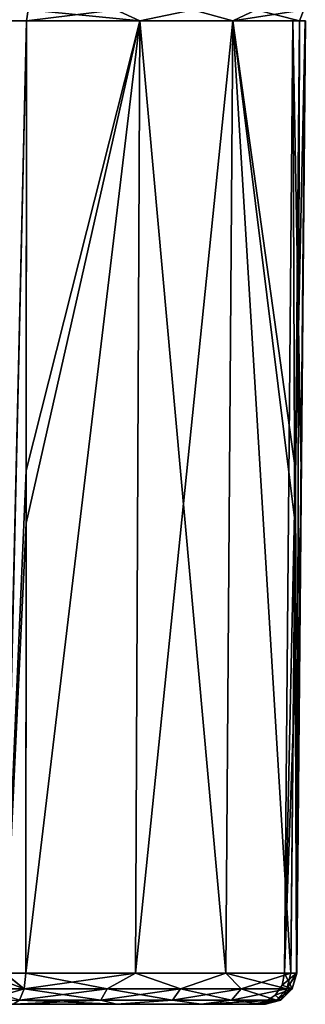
# Model space of a CAD drawing. Header units: millimetres. Extents: x -52 to 52, y -78 to 25.
# Tile 13 of 17: x 13 to 31, y -69 to -6. Entities that reach past the tile are written whole.
import ezdxf

# ---------------------------------------------------------------- set-up
doc = ezdxf.new("R2010")
doc.units = ezdxf.units.MM
doc.header["$LTSCALE"] = 65.185185
for name, color, linetype in [('41', 7, 'CONTINUOUS'), ('43', 7, 'CONTINUOUS'), ('59', 7, 'CONTINUOUS'), ('60', 7, 'CONTINUOUS'), ('61', 7, 'CONTINUOUS'), ('62', 7, 'CONTINUOUS'), ('63', 7, 'CONTINUOUS'), ('68', 7, 'CONTINUOUS'), ('69', 7, 'CONTINUOUS'), ('70', 7, 'CONTINUOUS'), ('72', 7, 'CONTINUOUS'), ('76', 7, 'CONTINUOUS'), ('82', 7, 'CONTINUOUS'), ('83', 7, 'CONTINUOUS'), ('84', 7, 'CONTINUOUS'), ('87', 7, 'CONTINUOUS')]:
    doc.layers.add(name, color=color, linetype=linetype)

msp = doc.modelspace()

# ---------------------------------------------------------------- linework, layer by layer
at = {"layer": '41', "color": 7, "linetype": 'CONTINUOUS'}
for points in [[(-28.172, -69, 11.309), (-28.164, -69, 10.48), (28.171, -69, 11.319), (-28.172, -69, 11.309)], [(-27.95, -69, 12.117), (-28.172, -69, 11.309), (27.95, -69, 12.117), (-27.95, -69, 12.117)], [(27.95, -69, 12.117), (-28.172, -69, 11.309), (28.171, -69, 11.319), (27.95, -69, 12.117)], [(28.172, -69, -11.309), (28.164, -69, -10.48), (-28.171, -69, -11.319), (28.172, -69, -11.309)], [(-28.171, -69, -11.319), (28.164, -69, -10.48), (-28.164, -69, -10.48), (-28.171, -69, -11.319)], [(-27.95, -69, -12.117), (28.172, -69, -11.309), (-28.171, -69, -11.319), (-27.95, -69, -12.117)], [(28.171, -69, 11.319), (-28.164, -69, 10.48), (28.164, -69, 10.48), (28.171, -69, 11.319)], [(-28.164, -69, 10.48), (-27.385, -69), (28.164, -69, 10.48), (-28.164, -69, 10.48)], [(-27.385, -69), (-28.164, -69, -10.48), (27.385, -69), (-27.385, -69)], [(-28.164, -69, -10.48), (28.164, -69, -10.48), (27.385, -69), (-28.164, -69, -10.48)], [(24.067, -69, 18.676), (-27.95, -69, 12.117), (27.95, -69, 12.117), (24.067, -69, 18.676)], [(27.95, -69, -12.117), (28.172, -69, -11.309), (-27.95, -69, -12.117), (27.95, -69, -12.117)], [(-24.067, -69, -18.676), (27.95, -69, -12.117), (-27.95, -69, -12.117), (-24.067, -69, -18.676)], [(-24.067, -69, 18.676), (-27.95, -69, 12.117), (24.067, -69, 18.676), (-24.067, -69, 18.676)], [(28.164, -69, 10.48), (-27.385, -69), (27.385, -69), (28.164, -69, 10.48)], [(18.676, -69, 24.067), (-24.067, -69, 18.676), (24.067, -69, 18.676), (18.676, -69, 24.067)], [(-18.676, -69, 24.067), (-24.067, -69, 18.676), (18.676, -69, 24.067), (-18.676, -69, 24.067)], [(-18.676, -69, -24.067), (24.067, -69, -18.676), (-24.067, -69, -18.676), (-18.676, -69, -24.067)], [(24.067, -69, -18.676), (27.95, -69, -12.117), (-24.067, -69, -18.676), (24.067, -69, -18.676)], [(12.117, -69, 27.95), (-18.676, -69, 24.067), (18.676, -69, 24.067), (12.117, -69, 27.95)], [(-12.117, -69, -27.95), (18.676, -69, -24.067), (-18.676, -69, -24.067), (-12.117, -69, -27.95)], [(18.676, -69, -24.067), (24.067, -69, -18.676), (-18.676, -69, -24.067), (18.676, -69, -24.067)], [(0, -69, -27.385), (18.676, -69, -24.067), (-12.117, -69, -27.95), (0, -69, -27.385)], [(12.117, -69, -27.95), (18.676, -69, -24.067), (0, -69, -27.385), (12.117, -69, -27.95)]]:
    msp.add_3dface(points, dxfattribs=at)
at = {"layer": '43', "color": 7, "linetype": 'CONTINUOUS'}
for points in [[(12.913, -67.017, -29.784), (20.179, -6.491, -26.1), (19.903, -67.017, -25.646), (12.913, -67.017, -29.784)], [(12.934, -38.426, -30.047), (20.179, -6.491, -26.1), (12.913, -67.017, -29.784), (12.934, -38.426, -30.047)], [(19.903, -67.017, 25.646), (20.179, -6.491, 26.1), (12.913, -67.017, 29.784), (19.903, -67.017, 25.646)], [(12.913, -67.017, 29.784), (20.179, -6.491, 26.1), (12.937, -35.067, 30.078), (12.913, -67.017, 29.784)], [(12.958, -6.491, -30.34), (20.179, -6.491, -26.1), (12.934, -38.426, -30.047), (12.958, -6.491, -30.34)], [(12.958, -6.491, 30.34), (12.937, -35.067, 30.078), (20.179, -6.491, 26.1), (12.958, -6.491, 30.34)], [(19.903, -67.017, -25.646), (26.1, -6.491, -20.179), (25.646, -67.017, -19.903), (19.903, -67.017, -25.646)], [(20.179, -6.491, -26.1), (26.1, -6.491, -20.179), (19.903, -67.017, -25.646), (20.179, -6.491, -26.1)], [(25.646, -67.017, 19.903), (20.179, -6.491, 26.1), (19.903, -67.017, 25.646), (25.646, -67.017, 19.903)], [(26.1, -6.491, 20.179), (20.179, -6.491, 26.1), (25.646, -67.017, 19.903), (26.1, -6.491, 20.179)], [(25.646, -67.017, -19.903), (26.1, -6.491, -20.179), (29.784, -67.017, -12.913), (25.646, -67.017, -19.903)], [(29.784, -67.017, 12.913), (26.1, -6.491, 20.179), (25.646, -67.017, 19.903), (29.784, -67.017, 12.913)], [(30.047, -38.426, 12.934), (26.1, -6.491, 20.179), (29.784, -67.017, 12.913), (30.047, -38.426, 12.934)], [(29.784, -67.017, -12.913), (26.1, -6.491, -20.179), (30.078, -35.067, -12.937), (29.784, -67.017, -12.913)], [(30.34, -6.491, -12.958), (30.078, -35.067, -12.937), (26.1, -6.491, -20.179), (30.34, -6.491, -12.958)], [(30.34, -6.491, 12.958), (26.1, -6.491, 20.179), (30.047, -38.426, 12.934), (30.34, -6.491, 12.958)]]:
    msp.add_3dface(points, dxfattribs=at)
at = {"layer": '59', "color": 7, "linetype": 'CONTINUOUS'}
for points in [[(29.384, -67.017), (30.685, -6.491, 10.245), (30.399, -38.426, 10.213), (29.384, -67.017)], [(29.913, -6.491), (30.685, -6.491, 10.245), (29.384, -67.017), (29.913, -6.491)], [(30.142, -67.017, -10.184), (29.913, -6.491), (29.384, -67.017), (30.142, -67.017, -10.184)], [(30.685, -6.491, -10.245), (29.913, -6.491), (30.429, -35.067, -10.216), (30.685, -6.491, -10.245)], [(30.429, -35.067, -10.216), (29.913, -6.491), (30.142, -67.017, -10.184), (30.429, -35.067, -10.216)], [(30.142, -67.017, 10.184), (29.384, -67.017), (30.399, -38.426, 10.213), (30.142, -67.017, 10.184)]]:
    msp.add_3dface(points, dxfattribs=at)
at = {"layer": '60', "color": 7, "linetype": 'CONTINUOUS'}
for points in [[(12.958, -6.491, 30.34), (11.603, -6.491, 30.705), (11.565, -67.018, 30.156), (12.958, -6.491, 30.34)], [(12.937, -35.067, 30.078), (12.958, -6.491, 30.34), (11.565, -67.018, 30.156), (12.937, -35.067, 30.078)], [(12.913, -67.017, 29.784), (12.937, -35.067, 30.078), (11.565, -67.018, 30.156), (12.913, -67.017, 29.784)]]:
    msp.add_3dface(points, dxfattribs=at)
at = {"layer": '61', "color": 7, "linetype": 'CONTINUOUS'}
for points in [[(30.34, -6.491, 12.958), (30.047, -38.426, 12.934), (30.154, -67.018, 11.582), (30.34, -6.491, 12.958)], [(30.142, -67.017, 10.184), (30.699, -6.491, 11.649), (30.154, -67.018, 11.582), (30.142, -67.017, 10.184)], [(30.142, -67.017, 10.184), (30.399, -38.426, 10.213), (30.699, -6.491, 11.649), (30.142, -67.017, 10.184)], [(30.699, -6.491, 11.649), (30.34, -6.491, 12.958), (30.154, -67.018, 11.582), (30.699, -6.491, 11.649)], [(30.399, -38.426, 10.213), (30.685, -6.491, 10.245), (30.699, -6.491, 11.649), (30.399, -38.426, 10.213)], [(30.047, -38.426, 12.934), (29.784, -67.017, 12.913), (30.154, -67.018, 11.582), (30.047, -38.426, 12.934)]]:
    msp.add_3dface(points, dxfattribs=at)
at = {"layer": '62', "color": 7, "linetype": 'CONTINUOUS'}
for points in [[(30.078, -35.067, -12.937), (30.34, -6.491, -12.958), (30.156, -67.018, -11.565), (30.078, -35.067, -12.937)], [(30.705, -6.491, -11.603), (30.685, -6.491, -10.245), (30.156, -67.018, -11.565), (30.705, -6.491, -11.603)], [(30.685, -6.491, -10.245), (30.429, -35.067, -10.216), (30.156, -67.018, -11.565), (30.685, -6.491, -10.245)], [(30.34, -6.491, -12.958), (30.705, -6.491, -11.603), (30.156, -67.018, -11.565), (30.34, -6.491, -12.958)], [(29.784, -67.017, -12.913), (30.078, -35.067, -12.937), (30.156, -67.018, -11.565), (29.784, -67.017, -12.913)], [(30.429, -35.067, -10.216), (30.142, -67.017, -10.184), (30.156, -67.018, -11.565), (30.429, -35.067, -10.216)]]:
    msp.add_3dface(points, dxfattribs=at)
at = {"layer": '63', "color": 7, "linetype": 'CONTINUOUS'}
for points in [[(12.958, -6.491, -30.34), (12.934, -38.426, -30.047), (11.582, -67.018, -30.154), (12.958, -6.491, -30.34)], [(11.649, -6.491, -30.699), (12.958, -6.491, -30.34), (11.582, -67.018, -30.154), (11.649, -6.491, -30.699)], [(12.934, -38.426, -30.047), (12.913, -67.017, -29.784), (11.582, -67.018, -30.154), (12.934, -38.426, -30.047)]]:
    msp.add_3dface(points, dxfattribs=at)
at = {"layer": '68', "color": 7, "linetype": 'CONTINUOUS'}
for points in [[(30.142, -67.017, -10.184), (29.384, -67.017), (29.227, -67.777), (30.142, -67.017, -10.184)], [(30.142, -67.017, -10.184), (29.227, -67.777), (29.871, -68.01, -10.225), (30.142, -67.017, -10.184)], [(29.227, -67.777), (29.384, -67.017), (29.871, -68.01, 10.225), (29.227, -67.777)], [(29.384, -67.017), (30.142, -67.017, 10.184), (29.871, -68.01, 10.225), (29.384, -67.017)], [(28.793, -68.42), (29.227, -67.777), (29.871, -68.01, 10.225), (28.793, -68.42)], [(29.227, -67.777), (28.793, -68.42), (29.871, -68.01, -10.225), (29.227, -67.777)], [(29.871, -68.01, -10.225), (28.793, -68.42), (29.148, -68.735, -10.333), (29.871, -68.01, -10.225)], [(29.148, -68.735, 10.333), (28.793, -68.42), (29.871, -68.01, 10.225), (29.148, -68.735, 10.333)], [(27.385, -69), (28.164, -69, -10.48), (29.148, -68.735, -10.333), (27.385, -69)], [(28.146, -68.849), (27.385, -69), (29.148, -68.735, -10.333), (28.146, -68.849)], [(28.793, -68.42), (28.146, -68.849), (29.148, -68.735, -10.333), (28.793, -68.42)], [(28.146, -68.849), (28.793, -68.42), (29.148, -68.735, 10.333), (28.146, -68.849)], [(28.164, -69, 10.48), (28.146, -68.849), (29.148, -68.735, 10.333), (28.164, -69, 10.48)], [(28.164, -69, 10.48), (27.385, -69), (28.146, -68.849), (28.164, -69, 10.48)]]:
    msp.add_3dface(points, dxfattribs=at)
at = {"layer": '69', "color": 7, "linetype": 'CONTINUOUS'}
for points in [[(30.154, -67.018, 11.582), (29.784, -67.017, 12.913), (29.534, -68.009, 12.804), (30.154, -67.018, 11.582)], [(30.142, -67.017, 10.184), (30.154, -67.018, 11.582), (29.534, -68.009, 12.804), (30.142, -67.017, 10.184)], [(29.871, -68.01, 10.225), (30.142, -67.017, 10.184), (29.534, -68.009, 12.804), (29.871, -68.01, 10.225)], [(28.862, -68.735, 12.513), (29.871, -68.01, 10.225), (29.534, -68.009, 12.804), (28.862, -68.735, 12.513)], [(29.148, -68.735, 10.333), (29.871, -68.01, 10.225), (28.862, -68.735, 12.513), (29.148, -68.735, 10.333)], [(27.95, -69, 12.117), (29.148, -68.735, 10.333), (28.862, -68.735, 12.513), (27.95, -69, 12.117)], [(27.95, -69, 12.117), (28.171, -69, 11.319), (29.148, -68.735, 10.333), (27.95, -69, 12.117)], [(28.171, -69, 11.319), (28.164, -69, 10.48), (29.148, -68.735, 10.333), (28.171, -69, 11.319)]]:
    msp.add_3dface(points, dxfattribs=at)
at = {"layer": '70', "color": 7, "linetype": 'CONTINUOUS'}
for points in [[(18.102, -68.009, 26.618), (12.913, -67.017, 29.784), (12.804, -68.009, 29.534), (18.102, -68.009, 26.618)], [(19.903, -67.017, 25.646), (12.913, -67.017, 29.784), (18.102, -68.009, 26.618), (19.903, -67.017, 25.646)], [(22.762, -68.009, 22.762), (19.903, -67.017, 25.646), (18.102, -68.009, 26.618), (22.762, -68.009, 22.762)], [(25.646, -67.017, 19.903), (19.903, -67.017, 25.646), (22.762, -68.009, 22.762), (25.646, -67.017, 19.903)], [(26.618, -68.009, 18.102), (25.646, -67.017, 19.903), (22.762, -68.009, 22.762), (26.618, -68.009, 18.102)], [(29.534, -68.009, 12.804), (25.646, -67.017, 19.903), (26.618, -68.009, 18.102), (29.534, -68.009, 12.804)], [(29.784, -67.017, 12.913), (25.646, -67.017, 19.903), (29.534, -68.009, 12.804), (29.784, -67.017, 12.913)], [(17.691, -68.735, 26.012), (12.804, -68.009, 29.534), (12.513, -68.735, 28.862), (17.691, -68.735, 26.012)], [(18.102, -68.009, 26.618), (12.804, -68.009, 29.534), (17.691, -68.735, 26.012), (18.102, -68.009, 26.618)], [(22.244, -68.735, 22.244), (18.102, -68.009, 26.618), (17.691, -68.735, 26.012), (22.244, -68.735, 22.244)], [(22.762, -68.009, 22.762), (18.102, -68.009, 26.618), (22.244, -68.735, 22.244), (22.762, -68.009, 22.762)], [(26.012, -68.735, 17.691), (22.762, -68.009, 22.762), (22.244, -68.735, 22.244), (26.012, -68.735, 17.691)], [(26.618, -68.009, 18.102), (22.762, -68.009, 22.762), (26.012, -68.735, 17.691), (26.618, -68.009, 18.102)], [(28.862, -68.735, 12.513), (26.618, -68.009, 18.102), (26.012, -68.735, 17.691), (28.862, -68.735, 12.513)], [(28.862, -68.735, 12.513), (29.534, -68.009, 12.804), (26.618, -68.009, 18.102), (28.862, -68.735, 12.513)], [(12.117, -69, 27.95), (18.676, -69, 24.067), (12.513, -68.735, 28.862), (12.117, -69, 27.95)], [(18.676, -69, 24.067), (17.691, -68.735, 26.012), (12.513, -68.735, 28.862), (18.676, -69, 24.067)], [(18.676, -69, 24.067), (22.244, -68.735, 22.244), (17.691, -68.735, 26.012), (18.676, -69, 24.067)], [(18.676, -69, 24.067), (24.067, -69, 18.676), (22.244, -68.735, 22.244), (18.676, -69, 24.067)], [(24.067, -69, 18.676), (26.012, -68.735, 17.691), (22.244, -68.735, 22.244), (24.067, -69, 18.676)], [(24.067, -69, 18.676), (27.95, -69, 12.117), (26.012, -68.735, 17.691), (24.067, -69, 18.676)], [(27.95, -69, 12.117), (28.862, -68.735, 12.513), (26.012, -68.735, 17.691), (27.95, -69, 12.117)]]:
    msp.add_3dface(points, dxfattribs=at)
at = {"layer": '72', "color": 7, "linetype": 'CONTINUOUS'}
for points in [[(12.804, -68.009, 29.534), (11.565, -67.018, 30.156), (10.225, -68.01, 29.871), (12.804, -68.009, 29.534)], [(12.913, -67.017, 29.784), (11.565, -67.018, 30.156), (12.804, -68.009, 29.534), (12.913, -67.017, 29.784)], [(10.333, -68.735, 29.148), (12.804, -68.009, 29.534), (10.225, -68.01, 29.871), (10.333, -68.735, 29.148)], [(12.513, -68.735, 28.862), (12.804, -68.009, 29.534), (10.333, -68.735, 29.148), (12.513, -68.735, 28.862)]]:
    msp.add_3dface(points, dxfattribs=at)
at = {"layer": '76', "color": 7, "linetype": 'CONTINUOUS'}
for points in [[(12.804, -68.009, -29.534), (19.903, -67.017, -25.646), (18.102, -68.009, -26.618), (12.804, -68.009, -29.534)], [(12.913, -67.017, -29.784), (19.903, -67.017, -25.646), (12.804, -68.009, -29.534), (12.913, -67.017, -29.784)], [(18.102, -68.009, -26.618), (19.903, -67.017, -25.646), (22.762, -68.009, -22.762), (18.102, -68.009, -26.618)], [(19.903, -67.017, -25.646), (25.646, -67.017, -19.903), (22.762, -68.009, -22.762), (19.903, -67.017, -25.646)], [(22.762, -68.009, -22.762), (25.646, -67.017, -19.903), (26.618, -68.009, -18.102), (22.762, -68.009, -22.762)], [(25.646, -67.017, -19.903), (29.784, -67.017, -12.913), (26.618, -68.009, -18.102), (25.646, -67.017, -19.903)], [(26.618, -68.009, -18.102), (29.784, -67.017, -12.913), (29.534, -68.009, -12.804), (26.618, -68.009, -18.102)], [(12.513, -68.735, -28.862), (18.102, -68.009, -26.618), (17.691, -68.735, -26.012), (12.513, -68.735, -28.862)], [(12.804, -68.009, -29.534), (18.102, -68.009, -26.618), (12.513, -68.735, -28.862), (12.804, -68.009, -29.534)], [(17.691, -68.735, -26.012), (22.762, -68.009, -22.762), (22.244, -68.735, -22.244), (17.691, -68.735, -26.012)], [(18.102, -68.009, -26.618), (22.762, -68.009, -22.762), (17.691, -68.735, -26.012), (18.102, -68.009, -26.618)], [(22.762, -68.009, -22.762), (26.618, -68.009, -18.102), (22.244, -68.735, -22.244), (22.762, -68.009, -22.762)], [(22.244, -68.735, -22.244), (26.618, -68.009, -18.102), (26.012, -68.735, -17.691), (22.244, -68.735, -22.244)], [(26.618, -68.009, -18.102), (29.534, -68.009, -12.804), (26.012, -68.735, -17.691), (26.618, -68.009, -18.102)], [(26.012, -68.735, -17.691), (29.534, -68.009, -12.804), (28.862, -68.735, -12.513), (26.012, -68.735, -17.691)], [(12.117, -69, -27.95), (12.513, -68.735, -28.862), (17.691, -68.735, -26.012), (12.117, -69, -27.95)], [(18.676, -69, -24.067), (12.117, -69, -27.95), (17.691, -68.735, -26.012), (18.676, -69, -24.067)], [(18.676, -69, -24.067), (17.691, -68.735, -26.012), (22.244, -68.735, -22.244), (18.676, -69, -24.067)], [(24.067, -69, -18.676), (18.676, -69, -24.067), (22.244, -68.735, -22.244), (24.067, -69, -18.676)], [(24.067, -69, -18.676), (22.244, -68.735, -22.244), (26.012, -68.735, -17.691), (24.067, -69, -18.676)], [(24.067, -69, -18.676), (26.012, -68.735, -17.691), (28.862, -68.735, -12.513), (24.067, -69, -18.676)], [(27.95, -69, -12.117), (24.067, -69, -18.676), (28.862, -68.735, -12.513), (27.95, -69, -12.117)]]:
    msp.add_3dface(points, dxfattribs=at)
at = {"layer": '82', "color": 7, "linetype": 'CONTINUOUS'}
for points in [[(10.184, -67.017, -30.142), (11.582, -67.018, -30.154), (12.804, -68.009, -29.534), (10.184, -67.017, -30.142)], [(10.184, -67.017, -30.142), (12.804, -68.009, -29.534), (10.225, -68.01, -29.871), (10.184, -67.017, -30.142)], [(11.582, -67.018, -30.154), (12.913, -67.017, -29.784), (12.804, -68.009, -29.534), (11.582, -67.018, -30.154)], [(12.804, -68.009, -29.534), (12.513, -68.735, -28.862), (10.225, -68.01, -29.871), (12.804, -68.009, -29.534)]]:
    msp.add_3dface(points, dxfattribs=at)
at = {"layer": '83', "color": 7, "linetype": 'CONTINUOUS'}
for points in [[(29.784, -67.017, -12.913), (30.156, -67.018, -11.565), (29.534, -68.009, -12.804), (29.784, -67.017, -12.913)], [(30.156, -67.018, -11.565), (29.871, -68.01, -10.225), (29.534, -68.009, -12.804), (30.156, -67.018, -11.565)], [(30.156, -67.018, -11.565), (30.142, -67.017, -10.184), (29.871, -68.01, -10.225), (30.156, -67.018, -11.565)], [(29.534, -68.009, -12.804), (29.148, -68.735, -10.333), (28.862, -68.735, -12.513), (29.534, -68.009, -12.804)], [(29.871, -68.01, -10.225), (29.148, -68.735, -10.333), (29.534, -68.009, -12.804), (29.871, -68.01, -10.225)], [(28.172, -69, -11.309), (27.95, -69, -12.117), (28.862, -68.735, -12.513), (28.172, -69, -11.309)], [(28.164, -69, -10.48), (28.172, -69, -11.309), (28.862, -68.735, -12.513), (28.164, -69, -10.48)], [(29.148, -68.735, -10.333), (28.164, -69, -10.48), (28.862, -68.735, -12.513), (29.148, -68.735, -10.333)]]:
    msp.add_3dface(points, dxfattribs=at)
at = {"layer": '84', "color": 7, "linetype": 'CONTINUOUS'}
for points in [[(12.958, -6.491, 30.34), (20.179, -6.491, 26.1), (13.074, -5.79, 30.612), (12.958, -6.491, 30.34)], [(13.074, -5.79, 30.612), (20.179, -6.491, 26.1), (18.645, -5.79, 27.576), (13.074, -5.79, 30.612)], [(18.645, -5.79, 27.576), (20.179, -6.491, 26.1), (23.538, -5.79, 23.538), (18.645, -5.79, 27.576)], [(20.179, -6.491, 26.1), (26.1, -6.491, 20.179), (23.538, -5.79, 23.538), (20.179, -6.491, 26.1)], [(23.538, -5.79, 23.538), (26.1, -6.491, 20.179), (27.576, -5.79, 18.645), (23.538, -5.79, 23.538)], [(26.1, -6.491, 20.179), (30.34, -6.491, 12.958), (27.576, -5.79, 18.645), (26.1, -6.491, 20.179)], [(27.576, -5.79, 18.645), (30.34, -6.491, 12.958), (30.612, -5.79, 13.074), (27.576, -5.79, 18.645)]]:
    msp.add_3dface(points, dxfattribs=at)
at = {"layer": '87', "color": 7, "linetype": 'CONTINUOUS'}
for points in [[(20.179, -6.491, -26.1), (12.958, -6.491, -30.34), (18.645, -5.79, -27.576), (20.179, -6.491, -26.1)], [(18.645, -5.79, -27.576), (12.958, -6.491, -30.34), (13.074, -5.79, -30.612), (18.645, -5.79, -27.576)], [(23.538, -5.79, -23.538), (20.179, -6.491, -26.1), (18.645, -5.79, -27.576), (23.538, -5.79, -23.538)], [(26.1, -6.491, -20.179), (20.179, -6.491, -26.1), (23.538, -5.79, -23.538), (26.1, -6.491, -20.179)], [(27.576, -5.79, -18.645), (26.1, -6.491, -20.179), (23.538, -5.79, -23.538), (27.576, -5.79, -18.645)], [(30.34, -6.491, -12.958), (26.1, -6.491, -20.179), (30.612, -5.79, -13.074), (30.34, -6.491, -12.958)], [(30.612, -5.79, -13.074), (26.1, -6.491, -20.179), (27.576, -5.79, -18.645), (30.612, -5.79, -13.074)]]:
    msp.add_3dface(points, dxfattribs=at)

doc.saveas('drawing.dxf')
